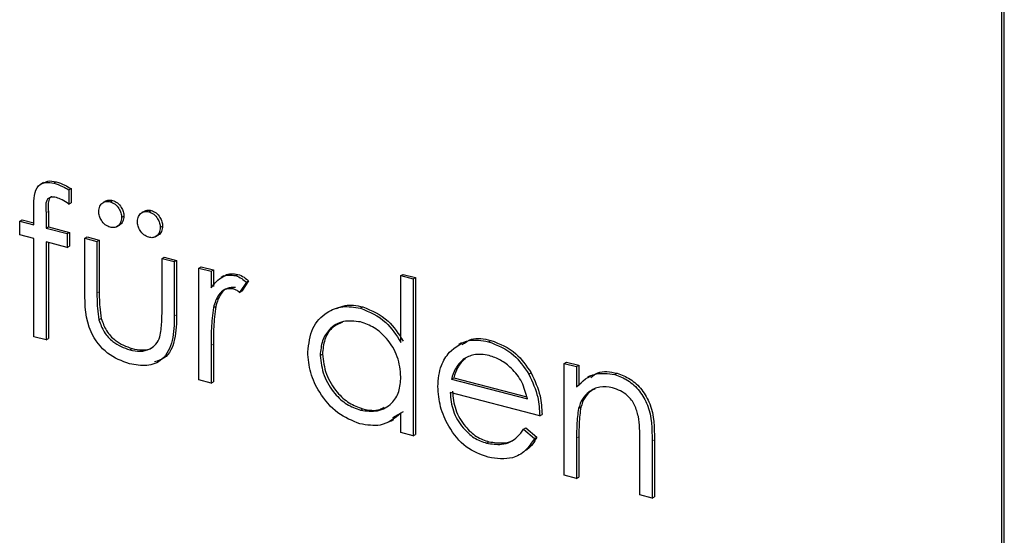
# Model space of a CAD drawing. Header units: millimetres. Extents: x 0 to 2100, y 0 to 1485.
# Tile 40 of 44: x 1711.21 to 1723.09, y 1190.13 to 1196.35. Entities that reach past the tile are written whole.
import ezdxf

# ---------------------------------------------------------------- set-up
doc = ezdxf.new("R2010")
doc.units = ezdxf.units.MM
doc.header["$LTSCALE"] = 5

msp = doc.modelspace()

# ---------------------------------------------------------------- linework, layer by layer
at = {"color": 7, "linetype": 'Continuous', "lineweight": 25}
for p, q in [((1723.064, 1155.687), (1723.065, 1200.927)), ((1723.092, 1155.702), (1723.093, 1200.943)), ((1711.493, 1194.384), (1711.458, 1194.365)), ((1711.619, 1194.378), (1711.647, 1194.394)), ((1711.8, 1194.296), (1711.828, 1194.312)), ((1711.8, 1194.296), (1711.8, 1194.124)), ((1711.828, 1194.312), (1711.828, 1194.14)), ((1712.298, 1194.153), (1712.326, 1194.169)), ((1711.375, 1193.873), (1711.375, 1194.089)), ((1711.8, 1194.124), (1711.828, 1194.14)), ((1712.249, 1194.163), (1712.214, 1194.143)), ((1711.206, 1193.918), (1711.234, 1193.934)), ((1711.234, 1193.934), (1711.375, 1193.897)), ((1711.525, 1194.022), (1711.525, 1193.834)), ((1711.553, 1194.037), (1711.553, 1193.85)), ((1712.436, 1193.964), (1712.464, 1193.979)), ((1712.716, 1194.041), (1712.68, 1194.022)), ((1712.765, 1194.032), (1712.793, 1194.048)), ((1711.206, 1193.752), (1711.206, 1193.918)), ((1711.206, 1193.918), (1711.375, 1193.873)), ((1711.525, 1193.834), (1711.553, 1193.85)), ((1711.525, 1193.834), (1711.778, 1193.768)), ((1711.553, 1193.85), (1711.807, 1193.784)), ((1712.376, 1193.852), (1712.411, 1193.872)), ((1712.903, 1193.842), (1712.931, 1193.858)), ((1711.375, 1193.708), (1711.206, 1193.752)), ((1711.375, 1192.524), (1711.375, 1193.708)), ((1711.778, 1193.768), (1711.807, 1193.784)), ((1711.778, 1193.768), (1711.778, 1193.602)), ((1711.807, 1193.784), (1711.807, 1193.618)), ((1711.991, 1193.713), (1712.019, 1193.729)), ((1711.991, 1193.713), (1712.139, 1193.674)), ((1711.991, 1193.068), (1711.991, 1193.713)), ((1712.019, 1193.729), (1712.167, 1193.69)), ((1712.842, 1193.73), (1712.877, 1193.75)), ((1711.525, 1193.669), (1711.524, 1192.485)), ((1711.778, 1193.602), (1711.525, 1193.669)), ((1711.553, 1193.661), (1711.552, 1192.501)), ((1711.778, 1193.602), (1711.807, 1193.618)), ((1712.139, 1193.674), (1712.167, 1193.69)), ((1712.139, 1193.674), (1712.139, 1193.048)), ((1712.167, 1193.69), (1712.167, 1193.064)), ((1712.924, 1193.469), (1712.952, 1193.485)), ((1712.924, 1192.843), (1712.924, 1193.469)), ((1712.924, 1193.469), (1713.072, 1193.431)), ((1712.952, 1193.485), (1713.1, 1193.446)), ((1713.072, 1193.431), (1713.1, 1193.446)), ((1713.072, 1193.431), (1713.072, 1192.774)), ((1713.1, 1193.446), (1713.1, 1192.789)), ((1713.369, 1193.353), (1713.397, 1193.369)), ((1713.369, 1193.353), (1713.518, 1193.314)), ((1713.369, 1192.004), (1713.369, 1193.353)), ((1713.397, 1193.369), (1713.546, 1193.33)), ((1713.518, 1193.314), (1713.546, 1193.33)), ((1713.518, 1193.314), (1713.518, 1193.116)), ((1713.546, 1193.33), (1713.546, 1193.132)), ((1713.672, 1193.258), (1713.637, 1193.238)), ((1713.813, 1193.261), (1713.841, 1193.277)), ((1715.808, 1193.261), (1715.836, 1193.277)), ((1715.808, 1192.455), (1715.808, 1193.261)), ((1715.808, 1193.261), (1715.957, 1193.222)), ((1715.836, 1193.277), (1715.985, 1193.238)), ((1715.957, 1193.222), (1715.985, 1193.238)), ((1715.957, 1193.222), (1715.957, 1191.328)), ((1715.985, 1193.238), (1715.985, 1191.344)), ((1713.942, 1193.181), (1713.86, 1193.059)), ((1713.97, 1193.197), (1713.888, 1193.075)), ((1713.942, 1193.181), (1713.97, 1193.197)), ((1713.86, 1193.059), (1713.888, 1193.075)), ((1713.544, 1192.875), (1713.572, 1192.89)), ((1715.319, 1192.868), (1715.347, 1192.884)), ((1712.163, 1192.727), (1712.191, 1192.742)), ((1711.524, 1192.485), (1711.375, 1192.524)), ((1711.524, 1192.485), (1711.552, 1192.501)), ((1713.518, 1192.418), (1713.518, 1191.965)), ((1713.546, 1192.434), (1713.546, 1191.981)), ((1716.54, 1192.451), (1716.505, 1192.431)), ((1716.865, 1192.464), (1716.893, 1192.48)), ((1712.534, 1192.364), (1712.562, 1192.38)), ((1714.833, 1192.298), (1714.861, 1192.314)), ((1716.561, 1192.251), (1716.589, 1192.267)), ((1717.781, 1192.202), (1717.809, 1192.218)), ((1717.781, 1192.202), (1717.929, 1192.163)), ((1717.781, 1190.852), (1717.781, 1192.202)), ((1717.809, 1192.218), (1717.957, 1192.179)), ((1717.929, 1192.163), (1717.957, 1192.179)), ((1717.929, 1192.163), (1717.929, 1191.92)), ((1717.957, 1192.179), (1717.957, 1191.935)), ((1717.352, 1192.072), (1717.38, 1192.087)), ((1718.094, 1192.053), (1718.059, 1192.034)), ((1718.389, 1192.067), (1718.417, 1192.082)), ((1713.518, 1191.965), (1713.369, 1192.004)), ((1713.518, 1191.965), (1713.546, 1191.981)), ((1716.418, 1192.013), (1716.446, 1192.029)), ((1716.418, 1192.013), (1717.335, 1191.773)), ((1716.446, 1192.029), (1717.327, 1191.799)), ((1717.484, 1191.569), (1716.402, 1191.851)), ((1717.952, 1191.658), (1717.98, 1191.673)), ((1715.32, 1191.637), (1715.348, 1191.652)), ((1715.836, 1191.616), (1715.707, 1191.543)), ((1715.808, 1191.367), (1715.808, 1191.6)), ((1717.484, 1191.569), (1717.512, 1191.585)), ((1715.687, 1191.503), (1715.722, 1191.523)), ((1715.957, 1191.328), (1715.808, 1191.367)), ((1715.957, 1191.328), (1715.985, 1191.344)), ((1717.288, 1191.407), (1717.316, 1191.423)), ((1717.288, 1191.407), (1717.42, 1191.295)), ((1717.316, 1191.423), (1717.448, 1191.311)), ((1717.957, 1191.317), (1717.957, 1190.829)), ((1716.843, 1191.239), (1716.871, 1191.255)), ((1717.42, 1191.295), (1717.448, 1191.311)), ((1717.929, 1191.301), (1717.929, 1190.813)), ((1718.693, 1190.614), (1718.693, 1191.249)), ((1718.841, 1191.265), (1718.841, 1190.575)), ((1718.869, 1191.28), (1718.869, 1190.591)), ((1717.929, 1190.813), (1717.781, 1190.852)), ((1717.929, 1190.813), (1717.957, 1190.829)), ((1718.841, 1190.575), (1718.693, 1190.614)), ((1718.841, 1190.575), (1718.869, 1190.591))]:
    msp.add_line(p, q, dxfattribs=at)
at = {"color": 8, "linetype": 'Continuous', "lineweight": 18}
for p, q in [((1711.525, 1194.022), (1711.553, 1194.037)), ((1712.139, 1193.048), (1712.167, 1193.064)), ((1713.072, 1192.774), (1713.1, 1192.789)), ((1713.518, 1192.418), (1713.546, 1192.434)), ((1717.929, 1191.301), (1717.957, 1191.317)), ((1718.841, 1191.265), (1718.869, 1191.28))]:
    msp.add_line(p, q, dxfattribs=at)
at = {"color": 7, "linetype": 'Continuous', "lineweight": 25}
for points, knots in [([(1711.493, 1194.377), (1711.51, 1194.387), (1711.555, 1194.414), (1711.612, 1194.401), (1711.647, 1194.394)], [0, 0, 0, 0, 0.391228, 1, 1, 1, 1]), ([(1711.375, 1194.089), (1711.376, 1194.137), (1711.376, 1194.232), (1711.419, 1194.352), (1711.517, 1194.396), (1711.585, 1194.384), (1711.619, 1194.378)], [0, 0, 0, 0, 0.281848, 0.559462, 0.779305, 1, 1, 1, 1]), ([(1711.619, 1194.378), (1711.653, 1194.366), (1711.715, 1194.345), (1711.774, 1194.311), (1711.8, 1194.296)], [0, 0, 0, 0, 0.559721, 1, 1, 1, 1]), ([(1711.647, 1194.394), (1711.681, 1194.382), (1711.743, 1194.361), (1711.802, 1194.327), (1711.828, 1194.312)], [0, 0, 0, 0, 0.559721, 1, 1, 1, 1]), ([(1711.649, 1194.204), (1711.626, 1194.208), (1711.592, 1194.214), (1711.553, 1194.196), (1711.512, 1194.145), (1711.519, 1194.076), (1711.525, 1194.022)], [0, 0, 0, 0, 0.249495, 0.374811, 0.499255, 1, 1, 1, 1]), ([(1711.592, 1194.214), (1711.589, 1194.213), (1711.576, 1194.208), (1711.541, 1194.158), (1711.548, 1194.091), (1711.553, 1194.037)], [0, 0, 0, 0, 0.058874, 0.246205, 1, 1, 1, 1]), ([(1711.8, 1194.124), (1711.773, 1194.143), (1711.724, 1194.177), (1711.672, 1194.196), (1711.649, 1194.204)], [0, 0, 0, 0, 0.5602413, 1, 1, 1, 1]), ([(1712.246, 1194.16), (1712.257, 1194.165), (1712.281, 1194.178), (1712.31, 1194.172), (1712.326, 1194.169)], [0, 0, 0, 0, 0.448391, 1, 1, 1, 1]), ([(1712.326, 1194.169), (1712.347, 1194.161), (1712.387, 1194.146), (1712.432, 1194.091), (1712.46, 1194.034), (1712.463, 1193.998), (1712.464, 1193.979)], [0, 0, 0, 0, 0.279492, 0.559245, 0.779507, 1, 1, 1, 1]), ([(1712.16, 1194.036), (1712.163, 1194.058), (1712.168, 1194.102), (1712.205, 1194.142), (1712.25, 1194.161), (1712.282, 1194.156), (1712.298, 1194.153)], [0, 0, 0, 0, 0.279555, 0.559203, 0.77952, 1, 1, 1, 1]), ([(1712.298, 1194.153), (1712.318, 1194.145), (1712.359, 1194.13), (1712.404, 1194.076), (1712.432, 1194.018), (1712.435, 1193.982), (1712.436, 1193.964)], [0, 0, 0, 0, 0.279492, 0.559245, 0.779507, 1, 1, 1, 1]), ([(1712.713, 1194.038), (1712.723, 1194.044), (1712.747, 1194.056), (1712.777, 1194.051), (1712.793, 1194.048)], [0, 0, 0, 0, 0.448391, 1, 1, 1, 1]), ([(1712.298, 1193.846), (1712.278, 1193.854), (1712.237, 1193.87), (1712.192, 1193.923), (1712.165, 1193.981), (1712.162, 1194.017), (1712.16, 1194.036)], [0, 0, 0, 0, 0.279601, 0.559295, 0.779654, 1, 1, 1, 1]), ([(1712.436, 1193.964), (1712.434, 1193.941), (1712.429, 1193.897), (1712.391, 1193.857), (1712.346, 1193.838), (1712.314, 1193.843), (1712.298, 1193.846)], [0, 0, 0, 0, 0.279537, 0.559334, 0.779644, 1, 1, 1, 1]), ([(1712.464, 1193.979), (1712.461, 1193.958), (1712.456, 1193.914), (1712.429, 1193.879), (1712.409, 1193.872), (1712.407, 1193.871)], [0, 0, 0, 0, 0.466702, 0.933841, 1, 1, 1, 1]), ([(1712.627, 1193.914), (1712.629, 1193.936), (1712.634, 1193.98), (1712.672, 1194.02), (1712.717, 1194.04), (1712.749, 1194.034), (1712.765, 1194.032)], [0, 0, 0, 0, 0.279555, 0.559203, 0.77952, 1, 1, 1, 1]), ([(1712.765, 1194.032), (1712.785, 1194.024), (1712.826, 1194.008), (1712.87, 1193.954), (1712.899, 1193.896), (1712.901, 1193.86), (1712.903, 1193.842)], [0, 0, 0, 0, 0.279492, 0.559245, 0.779507, 1, 1, 1, 1]), ([(1712.793, 1194.048), (1712.813, 1194.04), (1712.854, 1194.024), (1712.898, 1193.97), (1712.927, 1193.912), (1712.929, 1193.876), (1712.931, 1193.858)], [0, 0, 0, 0, 0.279492, 0.559245, 0.779507, 1, 1, 1, 1]), ([(1712.765, 1193.724), (1712.744, 1193.732), (1712.704, 1193.748), (1712.659, 1193.802), (1712.631, 1193.859), (1712.628, 1193.896), (1712.627, 1193.914)], [0, 0, 0, 0, 0.279601, 0.559295, 0.779654, 1, 1, 1, 1]), ([(1712.903, 1193.842), (1712.9, 1193.82), (1712.895, 1193.776), (1712.858, 1193.735), (1712.813, 1193.716), (1712.781, 1193.721), (1712.765, 1193.724)], [0, 0, 0, 0, 0.279537, 0.559334, 0.779644, 1, 1, 1, 1]), ([(1712.931, 1193.858), (1712.928, 1193.836), (1712.923, 1193.793), (1712.896, 1193.757), (1712.876, 1193.75), (1712.873, 1193.749)], [0, 0, 0, 0, 0.466702, 0.933841, 1, 1, 1, 1]), ([(1713.518, 1193.116), (1713.559, 1193.168), (1713.617, 1193.241), (1713.731, 1193.274), (1713.785, 1193.265), (1713.813, 1193.261)], [0, 0, 0, 0, 0.5587877, 0.7794811, 1, 1, 1, 1]), ([(1713.672, 1193.251), (1713.677, 1193.256), (1713.699, 1193.279), (1713.76, 1193.288), (1713.814, 1193.281), (1713.841, 1193.277)], [0, 0, 0, 0, 0.11151, 0.555931, 1, 1, 1, 1]), ([(1713.813, 1193.261), (1713.838, 1193.251), (1713.884, 1193.233), (1713.924, 1193.197), (1713.942, 1193.181)], [0, 0, 0, 0, 0.5592431, 1, 1, 1, 1]), ([(1713.841, 1193.277), (1713.866, 1193.267), (1713.912, 1193.249), (1713.952, 1193.213), (1713.97, 1193.197)], [0, 0, 0, 0, 0.5592431, 1, 1, 1, 1]), ([(1713.784, 1193.103), (1713.749, 1193.103), (1713.679, 1193.105), (1713.589, 1193.019), (1713.561, 1192.93), (1713.544, 1192.875)], [0, 0, 0, 0, 0.278336, 0.558768, 1, 1, 1, 1]), ([(1713.812, 1193.119), (1713.778, 1193.119), (1713.707, 1193.12), (1713.617, 1193.035), (1713.589, 1192.945), (1713.572, 1192.89)], [0, 0, 0, 0, 0.278336, 0.558768, 1, 1, 1, 1]), ([(1713.86, 1193.059), (1713.847, 1193.069), (1713.822, 1193.088), (1713.796, 1193.098), (1713.784, 1193.103)], [0, 0, 0, 0, 0.560396, 1, 1, 1, 1]), ([(1712.532, 1192.198), (1712.44, 1192.23), (1712.257, 1192.295), (1712, 1192.632), (1711.994, 1192.902), (1711.991, 1193.068)], [0, 0, 0, 0, 0.28097, 0.559785, 1, 1, 1, 1]), ([(1712.139, 1193.048), (1712.139, 1192.989), (1712.139, 1192.883), (1712.155, 1192.774), (1712.163, 1192.727)], [0, 0, 0, 0, 0.560377, 1, 1, 1, 1]), ([(1712.167, 1193.064), (1712.167, 1193.005), (1712.167, 1192.899), (1712.183, 1192.79), (1712.191, 1192.742)], [0, 0, 0, 0, 0.560377, 1, 1, 1, 1]), ([(1713.544, 1192.875), (1713.534, 1192.791), (1713.517, 1192.642), (1713.517, 1192.487), (1713.518, 1192.418)], [0, 0, 0, 0, 0.559636, 1, 1, 1, 1]), ([(1713.572, 1192.89), (1713.562, 1192.807), (1713.545, 1192.658), (1713.545, 1192.503), (1713.546, 1192.434)], [0, 0, 0, 0, 0.559636, 1, 1, 1, 1]), ([(1714.684, 1192.339), (1714.696, 1192.439), (1714.719, 1192.64), (1714.894, 1192.82), (1715.101, 1192.904), (1715.246, 1192.88), (1715.319, 1192.868)], [0, 0, 0, 0, 0.279413, 0.559191, 0.779548, 1, 1, 1, 1]), ([(1715.034, 1192.864), (1715.066, 1192.879), (1715.16, 1192.922), (1715.273, 1192.899), (1715.347, 1192.884)], [0, 0, 0, 0, 0.346242, 1, 1, 1, 1]), ([(1715.319, 1192.868), (1715.428, 1192.823), (1715.624, 1192.742), (1715.752, 1192.543), (1715.808, 1192.455)], [0, 0, 0, 0, 0.5584261, 1, 1, 1, 1]), ([(1715.347, 1192.884), (1715.456, 1192.839), (1715.652, 1192.758), (1715.78, 1192.559), (1715.836, 1192.471)], [0, 0, 0, 0, 0.5584261, 1, 1, 1, 1]), ([(1712.191, 1192.742), (1712.209, 1192.692), (1712.245, 1192.592), (1712.378, 1192.45), (1712.492, 1192.406), (1712.562, 1192.38)], [0, 0, 0, 0, 0.280117, 0.560544, 1, 1, 1, 1]), ([(1713.072, 1192.774), (1713.071, 1192.673), (1713.068, 1192.473), (1712.952, 1192.24), (1712.745, 1192.158), (1712.603, 1192.185), (1712.532, 1192.198)], [0, 0, 0, 0, 0.281501, 0.559646, 0.779298, 1, 1, 1, 1]), ([(1713.1, 1192.789), (1713.098, 1192.69), (1713.095, 1192.493), (1712.997, 1192.268), (1712.876, 1192.232), (1712.835, 1192.22)], [0, 0, 0, 0, 0.4024041, 0.8000112, 1, 1, 1, 1]), ([(1712.899, 1192.521), (1712.908, 1192.58), (1712.924, 1192.684), (1712.924, 1192.795), (1712.924, 1192.843)], [0, 0, 0, 0, 0.559371, 1, 1, 1, 1]), ([(1712.163, 1192.727), (1712.181, 1192.677), (1712.217, 1192.576), (1712.35, 1192.434), (1712.464, 1192.39), (1712.534, 1192.364)], [0, 0, 0, 0, 0.280117, 0.560544, 1, 1, 1, 1]), ([(1715.321, 1192.702), (1715.25, 1192.711), (1715.108, 1192.729), (1714.947, 1192.631), (1714.851, 1192.48), (1714.839, 1192.359), (1714.833, 1192.298)], [0, 0, 0, 0, 0.279767, 0.559291, 0.779719, 1, 1, 1, 1]), ([(1715.104, 1192.701), (1715.058, 1192.68), (1714.964, 1192.639), (1714.879, 1192.494), (1714.867, 1192.374), (1714.861, 1192.314)], [0, 0, 0, 0, 0.328012, 0.664119, 1, 1, 1, 1]), ([(1715.808, 1192.039), (1715.8, 1192.121), (1715.784, 1192.285), (1715.651, 1192.496), (1715.49, 1192.643), (1715.377, 1192.682), (1715.321, 1192.702)], [0, 0, 0, 0, 0.27966, 0.55921, 0.779487, 1, 1, 1, 1]), ([(1712.534, 1192.364), (1712.577, 1192.355), (1712.663, 1192.338), (1712.773, 1192.368), (1712.856, 1192.429), (1712.885, 1192.49), (1712.899, 1192.521)], [0, 0, 0, 0, 0.2802697, 0.5600069, 0.7800741, 1, 1, 1, 1]), ([(1716.549, 1192.428), (1716.584, 1192.455), (1716.68, 1192.526), (1716.811, 1192.498), (1716.893, 1192.48)], [0, 0, 0, 0, 0.369312, 1, 1, 1, 1]), ([(1712.562, 1192.38), (1712.604, 1192.372), (1712.689, 1192.357), (1712.777, 1192.37), (1712.811, 1192.398), (1712.814, 1192.4)], [0, 0, 0, 0, 0.479333, 0.957755, 1, 1, 1, 1]), ([(1716.393, 1192.336), (1716.467, 1192.398), (1716.6, 1192.509), (1716.784, 1192.478), (1716.865, 1192.464)], [0, 0, 0, 0, 0.558577, 1, 1, 1, 1]), ([(1716.865, 1192.464), (1716.973, 1192.422), (1717.165, 1192.347), (1717.295, 1192.156), (1717.352, 1192.072)], [0, 0, 0, 0, 0.558919, 1, 1, 1, 1]), ([(1716.893, 1192.48), (1717.001, 1192.438), (1717.193, 1192.363), (1717.323, 1192.172), (1717.38, 1192.087)], [0, 0, 0, 0, 0.558919, 1, 1, 1, 1]), ([(1715.314, 1191.472), (1715.221, 1191.509), (1715.036, 1191.581), (1714.83, 1191.826), (1714.703, 1192.089), (1714.69, 1192.256), (1714.684, 1192.339)], [0, 0, 0, 0, 0.279573, 0.559333, 0.779589, 1, 1, 1, 1]), ([(1714.833, 1192.298), (1714.843, 1192.217), (1714.863, 1192.054), (1714.993, 1191.844), (1715.153, 1191.698), (1715.264, 1191.657), (1715.32, 1191.637)], [0, 0, 0, 0, 0.2794286, 0.5591463, 0.7795701, 1, 1, 1, 1]), ([(1714.861, 1192.314), (1714.871, 1192.233), (1714.891, 1192.07), (1715.021, 1191.86), (1715.181, 1191.714), (1715.292, 1191.673), (1715.348, 1191.652)], [0, 0, 0, 0, 0.2794286, 0.5591463, 0.7795701, 1, 1, 1, 1]), ([(1716.254, 1191.922), (1716.261, 1192.012), (1716.274, 1192.172), (1716.356, 1192.286), (1716.393, 1192.336)], [0, 0, 0, 0, 0.559427, 1, 1, 1, 1]), ([(1716.589, 1192.267), (1716.553, 1192.231), (1716.489, 1192.166), (1716.459, 1192.071), (1716.446, 1192.029)], [0, 0, 0, 0, 0.558795, 1, 1, 1, 1]), ([(1716.873, 1192.297), (1716.809, 1192.307), (1716.694, 1192.326), (1716.602, 1192.274), (1716.561, 1192.251)], [0, 0, 0, 0, 0.559458, 1, 1, 1, 1]), ([(1717.335, 1191.773), (1717.317, 1191.842), (1717.281, 1191.979), (1717.154, 1192.141), (1717.013, 1192.248), (1716.92, 1192.28), (1716.873, 1192.297)], [0, 0, 0, 0, 0.280138, 0.559194, 0.779598, 1, 1, 1, 1]), ([(1716.561, 1192.251), (1716.525, 1192.215), (1716.461, 1192.15), (1716.431, 1192.055), (1716.418, 1192.013)], [0, 0, 0, 0, 0.558795, 1, 1, 1, 1]), ([(1715.32, 1191.637), (1715.391, 1191.628), (1715.532, 1191.61), (1715.697, 1191.702), (1715.794, 1191.855), (1715.803, 1191.978), (1715.808, 1192.039)], [0, 0, 0, 0, 0.279822, 0.559387, 0.779603, 1, 1, 1, 1]), ([(1717.352, 1192.072), (1717.395, 1191.979), (1717.472, 1191.814), (1717.48, 1191.644), (1717.484, 1191.569)], [0, 0, 0, 0, 0.558897, 1, 1, 1, 1]), ([(1717.38, 1192.087), (1717.423, 1191.995), (1717.5, 1191.83), (1717.508, 1191.66), (1717.512, 1191.585)], [0, 0, 0, 0, 0.558897, 1, 1, 1, 1]), ([(1717.929, 1191.92), (1718, 1191.986), (1718.126, 1192.105), (1718.308, 1192.078), (1718.389, 1192.067)], [0, 0, 0, 0, 0.559141, 1, 1, 1, 1]), ([(1718.102, 1192.033), (1718.129, 1192.055), (1718.213, 1192.124), (1718.335, 1192.099), (1718.417, 1192.082)], [0, 0, 0, 0, 0.318339, 1, 1, 1, 1]), ([(1718.389, 1192.067), (1718.443, 1192.047), (1718.552, 1192.008), (1718.694, 1191.874), (1718.838, 1191.621), (1718.84, 1191.411), (1718.841, 1191.265)], [0, 0, 0, 0, 0.187021, 0.37389, 0.56061, 1, 1, 1, 1]), ([(1718.417, 1192.082), (1718.471, 1192.063), (1718.58, 1192.024), (1718.722, 1191.89), (1718.866, 1191.636), (1718.868, 1191.427), (1718.869, 1191.28)], [0, 0, 0, 0, 0.187021, 0.37389, 0.56061, 1, 1, 1, 1]), ([(1716.862, 1191.068), (1716.77, 1191.102), (1716.586, 1191.168), (1716.388, 1191.417), (1716.273, 1191.677), (1716.26, 1191.84), (1716.254, 1191.922)], [0, 0, 0, 0, 0.279885, 0.558859, 0.779462, 1, 1, 1, 1]), ([(1718.363, 1191.908), (1718.311, 1191.915), (1718.206, 1191.93), (1718.083, 1191.868), (1717.993, 1191.777), (1717.966, 1191.697), (1717.952, 1191.658)], [0, 0, 0, 0, 0.279553, 0.559373, 0.779703, 1, 1, 1, 1]), ([(1716.402, 1191.851), (1716.41, 1191.776), (1716.425, 1191.626), (1716.542, 1191.43), (1716.689, 1191.293), (1716.792, 1191.257), (1716.843, 1191.239)], [0, 0, 0, 0, 0.2799631, 0.5593589, 0.7795256, 1, 1, 1, 1]), ([(1716.43, 1191.867), (1716.438, 1191.792), (1716.453, 1191.642), (1716.57, 1191.446), (1716.717, 1191.309), (1716.82, 1191.273), (1716.871, 1191.255)], [0, 0, 0, 0, 0.2799631, 0.5593589, 0.7795256, 1, 1, 1, 1]), ([(1718.148, 1191.89), (1718.134, 1191.885), (1718.085, 1191.865), (1718.022, 1191.791), (1717.994, 1191.713), (1717.98, 1191.673)], [0, 0, 0, 0, 0.16576, 0.582911, 1, 1, 1, 1]), ([(1718.675, 1191.561), (1718.663, 1191.607), (1718.639, 1191.699), (1718.532, 1191.845), (1718.427, 1191.884), (1718.363, 1191.908)], [0, 0, 0, 0, 0.281192, 0.561331, 1, 1, 1, 1]), ([(1715.348, 1191.652), (1715.421, 1191.638), (1715.516, 1191.619), (1715.588, 1191.664), (1715.605, 1191.674)], [0, 0, 0, 0, 0.774284, 1, 1, 1, 1]), ([(1717.98, 1191.673), (1717.972, 1191.608), (1717.957, 1191.492), (1717.957, 1191.371), (1717.957, 1191.317)], [0, 0, 0, 0, 0.559658, 1, 1, 1, 1]), ([(1715.808, 1191.6), (1715.73, 1191.538), (1715.59, 1191.426), (1715.399, 1191.458), (1715.314, 1191.472)], [0, 0, 0, 0, 0.558763, 1, 1, 1, 1]), ([(1717.952, 1191.658), (1717.944, 1191.592), (1717.929, 1191.476), (1717.929, 1191.355), (1717.929, 1191.301)], [0, 0, 0, 0, 0.559658, 1, 1, 1, 1]), ([(1718.693, 1191.249), (1718.693, 1191.307), (1718.693, 1191.409), (1718.681, 1191.514), (1718.675, 1191.561)], [0, 0, 0, 0, 0.560255, 1, 1, 1, 1]), ([(1716.843, 1191.239), (1716.904, 1191.23), (1717.004, 1191.214), (1717.132, 1191.249), (1717.221, 1191.316), (1717.266, 1191.376), (1717.288, 1191.407)], [0, 0, 0, 0, 0.339465, 0.559626, 0.779498, 1, 1, 1, 1]), ([(1717.42, 1191.295), (1717.386, 1191.243), (1717.319, 1191.138), (1717.129, 1191.031), (1716.963, 1191.054), (1716.862, 1191.068)], [0, 0, 0, 0, 0.280919, 0.561407, 1, 1, 1, 1]), ([(1716.871, 1191.255), (1716.931, 1191.247), (1717.031, 1191.233), (1717.135, 1191.253), (1717.17, 1191.28), (1717.176, 1191.285)], [0, 0, 0, 0, 0.558977, 0.921502, 1, 1, 1, 1]), ([(1717.448, 1191.311), (1717.417, 1191.254), (1717.379, 1191.185), (1717.314, 1191.152), (1717.303, 1191.146)], [0, 0, 0, 0, 0.818351, 1, 1, 1, 1])]:
    msp.add_open_spline(points, degree=3, knots=knots, dxfattribs=at)

doc.saveas('drawing.dxf')
